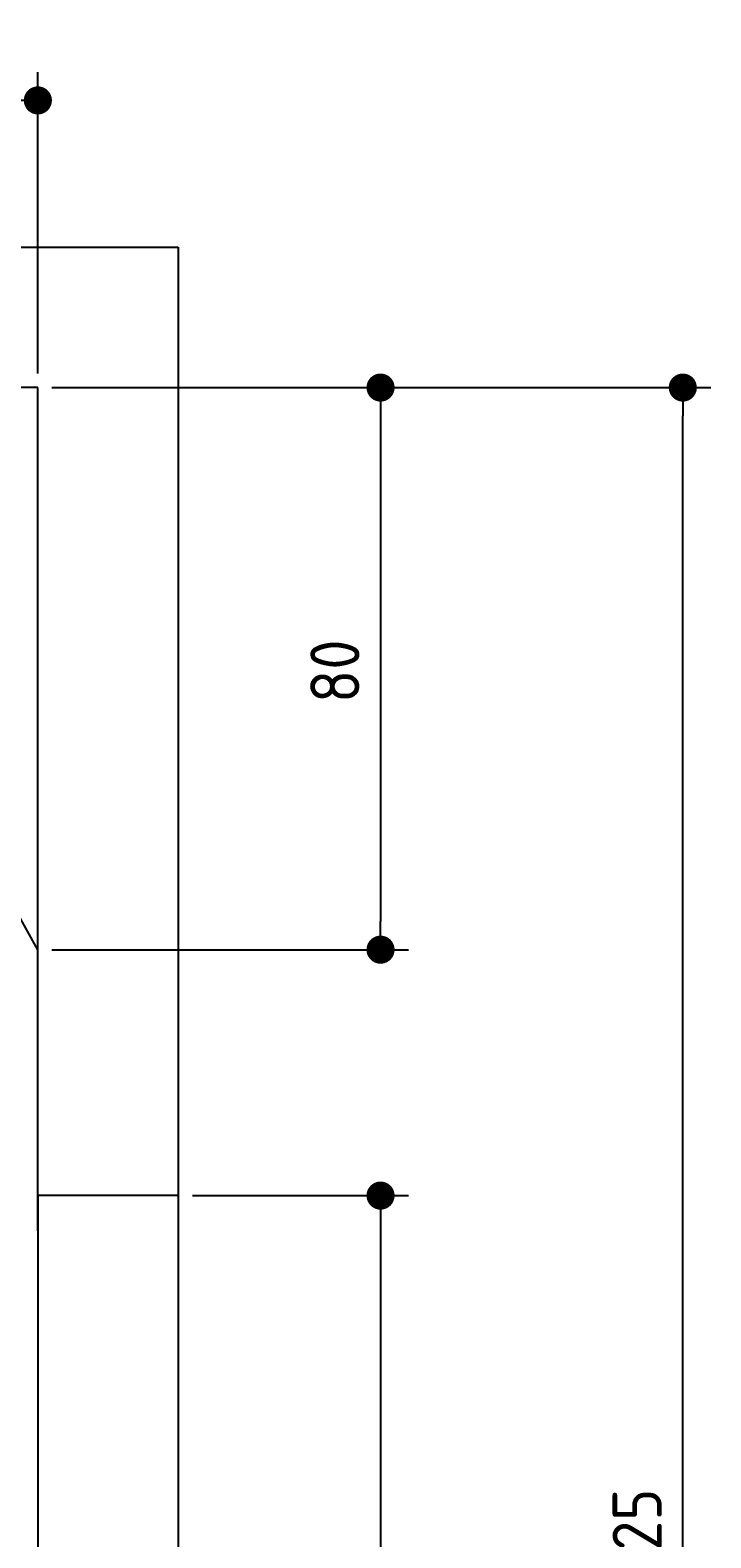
# Model space of a CAD drawing. Extents: x 562 to 7231, y 5917 to 11876.
# Tile 69 of 69: x 6262 to 7231, y 9729 to 11875. Entities that reach past the tile are written whole.
import ezdxf

# ---------------------------------------------------------------- set-up
doc = ezdxf.new("R2010")
doc.units = 0
doc.layers.get('0').update_dxf_attribs({"linetype": 'CONTINUOUS'})
doc.layers.get('DEFPOINTS').update_dxf_attribs({"linetype": 'CONTINUOUS'})
doc.layers.add('4', color=3, linetype='CONTINUOUS')
doc.layers.add('AM_5', color=3, linetype='CONTINUOUS')
doc.styles.get("Standard").update_dxf_attribs({"font": 'ISOCP.SHX'})
doc.dimstyles.get("Standard").update_dxf_attribs({"dimtxt": 6, "dimasz": 10, "dimexe": 0.18, "dimexo": 0.0625, "dimgap": 2, "dimtad": 1, "dimzin": 0, "dimcen": 0.09, "dimazin": 3, "dimtfac": 1, "dimtofl": 0, "dimtmove": 0, "dimatfit": 3})

# ---------------------------------------------------------------- blocks, each defined once
blk = doc.blocks.new('PUNKT')
at = {"layer": '4', "color": 0, "linetype": 'BYBLOCK'}
blk.add_line((-0.5, 0), (-1, 0), dxfattribs=at)
at = {"layer": '4', "color": 0, "linetype": 'BYBLOCK', "const_width": 0.5}
blk.add_lwpolyline([(-0.25, 0, 1), (0.25, 0, 1)], format="xyb", close=True, dxfattribs=at)
blk = doc.blocks.new('*U29')
at = {"layer": '4', "color": 2}
blk.add_text('325', height=70, rotation=90, dxfattribs=at).set_placement((7160.9, 9666))
blk = doc.blocks.new('*D5')
at = {"layer": '4'}
for p, q in [((6292.8, 11365.9), (7231, 11365.9)), ((7191, 8155.9), (7191, 11325.9)), ((6792.8, 8115.9), (7231, 8115.9))]:
    blk.add_line(p, q, dxfattribs=at)
at = {"layer": 'DEFPOINTS', "color": 0}
for p in [(6272.8, 11365.9), (7191, 11365.9), (6772.8, 8115.9)]:
    blk.add_point(p, dxfattribs=at)
blk.add_blockref('*U29', (0, 0))
at = {"layer": '4', "xscale": 40, "yscale": 40, "zscale": 40}
for p, rotation in [((7191, 11365.9), 90), ((7191, 8115.9), 270)]:
    blk.add_blockref('PUNKT', p, dxfattribs=dict(at, rotation=rotation))
blk = doc.blocks.new('*U27')
at = {"layer": '4', "color": 2}
blk.add_text('45', height=70, dxfattribs=at).set_placement((5993.8, 11804.6))
blk = doc.blocks.new('*D10')
at = {"layer": '4'}
for p, q in [((5822.8, 11385.9), (5822.8, 11814.6)), ((6272.8, 11385.9), (6272.8, 11814.6)), ((5862.8, 11774.6), (6232.8, 11774.6))]:
    blk.add_line(p, q, dxfattribs=at)
at = {"layer": 'DEFPOINTS', "color": 0}
for p in [(6272.8, 11774.6), (5822.8, 11365.9), (6272.8, 11365.9)]:
    blk.add_point(p, dxfattribs=at)
blk.add_blockref('*U27', (0, 0))
at = {"layer": '4', "xscale": 40, "yscale": 40, "zscale": 40, "rotation": 180}
blk.add_blockref('PUNKT', (5822.8, 11774.6), dxfattribs=at)
at = {"layer": '4', "xscale": 40, "yscale": 40, "zscale": 40}
blk.add_blockref('PUNKT', (6272.8, 11774.6), dxfattribs=at)
blk = doc.blocks.new('*U28')
at = {"layer": '4', "color": 2}
blk.add_text('80', height=70, rotation=90, dxfattribs=at).set_placement((6730.7, 10916.9))
blk = doc.blocks.new('*D11')
at = {"layer": '4'}
for p, q in [((6292.8, 11365.9), (6800.7, 11365.9)), ((6760.7, 11325.9), (6760.7, 10605.9)), ((6292.8, 10565.9), (6800.7, 10565.9))]:
    blk.add_line(p, q, dxfattribs=at)
at = {"layer": 'DEFPOINTS', "color": 0}
for p in [(6272.8, 11365.9), (6272.8, 10565.9), (6760.7, 10565.9)]:
    blk.add_point(p, dxfattribs=at)
blk.add_blockref('*U28', (0, 0))
at = {"layer": '4', "xscale": 40, "yscale": 40, "zscale": 40}
for p, rotation in [((6760.7, 11365.9), 90), ((6760.7, 10565.9), 270)]:
    blk.add_blockref('PUNKT', p, dxfattribs=dict(at, rotation=rotation))
blk = doc.blocks.new('*U31')
at = {"layer": 'AM_5', "color": 2}
blk.add_text('210', height=70, rotation=90, dxfattribs=at).set_placement((6730.7, 9100.3))
blk = doc.blocks.new('*D13')
at = {"layer": 'AM_5'}
for p, q in [((6492.8, 10215.9), (6800.7, 10215.9)), ((6760.7, 10175.9), (6760.7, 8155.9)), ((6752.8, 8115.9), (6720.7, 8115.9))]:
    blk.add_line(p, q, dxfattribs=at)
at = {"layer": 'DEFPOINTS', "color": 0}
for p in [(6472.8, 10215.9), (6760.7, 8115.9), (6772.8, 8115.9)]:
    blk.add_point(p, dxfattribs=at)
blk.add_blockref('*U31', (0, 0))
at = {"layer": 'AM_5', "xscale": 40, "yscale": 40, "zscale": 40}
for p, rotation in [((6760.7, 10215.9), 90), ((6760.7, 8115.9), 270)]:
    blk.add_blockref('PUNKT', p, dxfattribs=dict(at, rotation=rotation))

msp = doc.modelspace()

# ---------------------------------------------------------------- linework, layer by layer
for p, q in [((872.775, 11565.902), (6472.775, 11565.902)), ((6472.775, 11565.902), (6472.775, 10165.902)), ((6272.775, 11365.902), (1072.775, 11365.902)), ((6272.775, 10565.902), (5822.775, 11365.902)), ((6272.775, 10165.902), (6272.775, 11365.902)), ((6472.775, 10215.902), (6272.775, 10215.902)), ((6272.775, 10215.902), (6272.775, 8115.902)), ((6472.775, 10215.902), (6472.775, 8115.902))]:
    msp.add_line(p, q)

# ---------------------------------------------------------------- dimensions: what is measured, and where the dimension line sits
at = {"layer": '4'}
dim = msp.add_linear_dim(base=(6272.775, 11774.585), p1=(5822.775, 11365.902), p2=(6272.775, 11365.902), dimstyle='Standard', dxfattribs=at)
dim.commit()
dim.dimension.update_dxf_attribs({"geometry": '*D10', "text_midpoint": (6047.775, 11839.585)})
for base, p1, p2, picture, middle in [((7190.953, 11365.902), (6772.775, 8115.902), (6272.775, 11365.902), '*D5', (7125.946, 9740.902)), ((6760.722, 10565.902), (6272.775, 11365.902), (6272.775, 10565.902), '*D11', (6695.722, 10965.902))]:
    dim = msp.add_linear_dim(base=base, p1=p1, p2=p2, angle=90, dimstyle='Standard', dxfattribs=at)
    dim.commit()
    dim.dimension.update_dxf_attribs({"geometry": picture, "text_midpoint": middle})
at = {"layer": 'AM_5'}
dim = msp.add_linear_dim(base=(6760.722, 8115.902), p1=(6472.775, 10215.902), p2=(6772.775, 8115.902), angle=90, dimstyle='Standard', dxfattribs=at)
dim.commit()
dim.dimension.update_dxf_attribs({"geometry": '*D13', "text_midpoint": (6695.716, 9165.902)})

doc.saveas('drawing.dxf')
